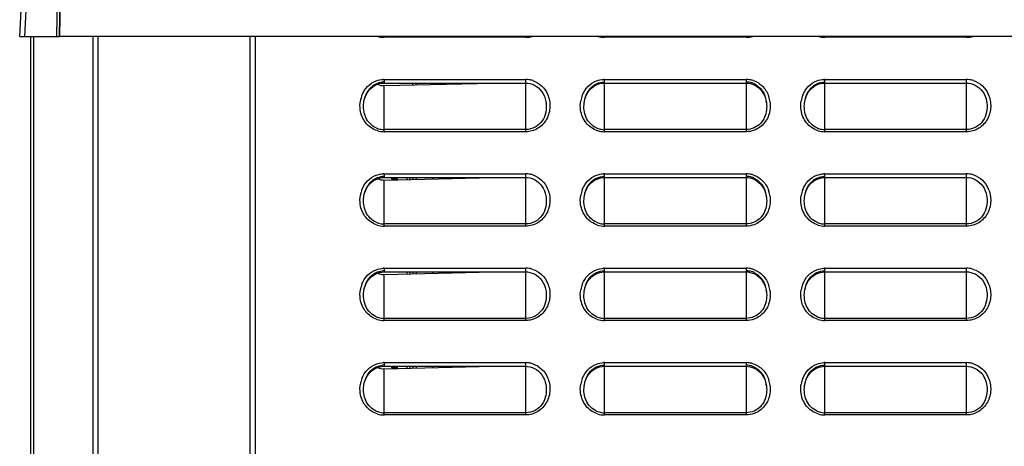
# Model space of a CAD drawing. Header units: millimetres. Extents: x 0 to 1000, y 0 to 850.
# Tile 72 of 80: x 505 to 599, y 522 to 563. Entities that reach past the tile are written whole.
import ezdxf

# ---------------------------------------------------------------- set-up
doc = ezdxf.new("R2010")
doc.units = ezdxf.units.MM
doc.header["$LTSCALE"] = 55.407407
doc.layers.get('0').update_dxf_attribs({"linetype": 'CONTINUOUS'})
for name, color, linetype in [('00_COMPONENTS', 7, 'CONTINUOUS'), ('CONGES', 7, 'CONTINUOUS'), ('DEPOUILLE', 7, 'CONTINUOUS')]:
    doc.layers.add(name, color=color, linetype=linetype)

msp = doc.modelspace()

# ---------------------------------------------------------------- linework, layer by layer
at = {"color": 7, "linetype": 'CONTINUOUS'}
for p, q in [((504.831, 561.451), (507.804, 618.182)), ((508.637, 561.451), (508.771, 569.127)), ((504.831, 561.451), (508.625, 561.451)), ((648.426, 561.451), (508.637, 561.451))]:
    msp.add_line(p, q, dxfattribs=at)
at = {"color": 9, "linetype": 'CONTINUOUS'}
for p, q in [((505.33, 561.451), (506.239, 578.788)), ((508.604, 577.397), (508.325, 561.451)), ((508.903, 577.377), (508.625, 561.451))]:
    msp.add_line(p, q, dxfattribs=at)
at = {"layer": '00_COMPONENTS', "color": 7, "linetype": 'CONTINUOUS'}
for p, q in [((505.891, 466.514), (505.891, 561.451)), ((511.804, 561.451), (511.804, 442.101)), ((526.804, 441.748), (526.804, 561.451)), ((542.304, 556.817), (542.304, 556.996)), ((542.604, 556.996), (542.604, 556.824)), ((544.204, 556.996), (544.204, 556.861)), ((540.299, 547.848), (540.447, 547.996)), ((540.299, 547.843), (540.299, 547.996)), ((540.667, 547.996), (540.814, 547.848)), ((540.814, 547.996), (540.814, 547.848)), ((541.714, 547.996), (541.714, 547.803)), ((542.014, 547.996), (542.014, 547.81)), ((542.304, 547.996), (542.304, 547.817)), ((542.604, 547.996), (542.604, 547.824)), ((544.204, 547.996), (544.204, 547.861)), ((540.814, 547.848), (540.299, 547.848)), ((540.809, 547.843), (540.299, 547.843)), ((540.809, 547.848), (540.809, 547.843)), ((541.714, 538.996), (541.714, 538.803)), ((542.014, 538.996), (542.014, 538.81)), ((542.304, 538.996), (542.304, 538.817)), ((542.604, 538.996), (542.604, 538.824)), ((544.204, 538.996), (544.204, 538.861)), ((540.299, 529.848), (540.447, 529.996)), ((540.299, 529.843), (540.299, 529.996)), ((540.814, 529.848), (540.299, 529.848)), ((540.809, 529.843), (540.299, 529.843)), ((540.667, 529.996), (540.814, 529.848)), ((540.809, 529.848), (540.809, 529.843)), ((540.814, 529.996), (540.814, 529.848)), ((541.714, 529.996), (541.714, 529.803)), ((542.014, 529.996), (542.014, 529.81)), ((542.304, 529.996), (542.304, 529.817)), ((542.604, 529.996), (542.604, 529.824)), ((544.204, 529.996), (544.204, 529.861))]:
    msp.add_line(p, q, dxfattribs=at)
at = {"layer": '00_COMPONENTS', "color": 9, "linetype": 'CONTINUOUS'}
for p, q in [((506.188, 466.505), (506.188, 561.451)), ((512.278, 561.451), (512.278, 442.509))]:
    msp.add_line(p, q, dxfattribs=at)
at = {"layer": 'CONGES', "color": 7, "linetype": 'CONTINUOUS'}
for p, q in [((527.304, 379.184), (527.304, 561.451)), ((538.156, 556.35), (538.324, 556.519)), ((538.324, 556.519), (538.508, 556.664)), ((538.508, 556.664), (538.705, 556.784)), ((538.705, 556.784), (538.912, 556.878)), ((538.912, 556.878), (539.127, 556.944)), ((539.127, 556.944), (539.344, 556.983)), ((539.344, 556.983), (539.554, 556.996)), ((539.554, 556.996), (553.054, 556.996)), ((553.054, 556.996), (553.232, 556.987)), ((553.232, 556.987), (553.452, 556.951)), ((553.452, 556.951), (553.67, 556.887)), ((553.67, 556.887), (553.881, 556.796)), ((553.881, 556.796), (554.082, 556.677)), ((554.082, 556.677), (554.27, 556.532)), ((554.27, 556.532), (554.44, 556.364)), ((559.156, 556.35), (559.324, 556.519)), ((559.324, 556.519), (559.507, 556.664)), ((559.507, 556.664), (559.705, 556.784)), ((559.705, 556.784), (559.912, 556.878)), ((559.912, 556.878), (560.126, 556.944)), ((560.126, 556.944), (560.344, 556.983)), ((560.344, 556.983), (560.554, 556.996)), ((560.554, 556.996), (574.054, 556.996)), ((574.054, 556.996), (574.231, 556.987)), ((574.231, 556.987), (574.451, 556.951)), ((574.451, 556.951), (574.669, 556.888)), ((574.669, 556.888), (574.88, 556.797)), ((574.88, 556.797), (575.081, 556.678)), ((575.081, 556.678), (575.268, 556.533)), ((575.268, 556.533), (575.439, 556.365)), ((580.156, 556.35), (580.323, 556.519)), ((580.323, 556.519), (580.507, 556.664)), ((580.507, 556.664), (580.704, 556.784)), ((580.704, 556.784), (580.912, 556.878)), ((580.912, 556.878), (581.126, 556.944)), ((581.126, 556.944), (581.344, 556.983)), ((581.344, 556.983), (581.554, 556.996)), ((581.554, 556.996), (595.054, 556.996)), ((595.054, 556.996), (595.231, 556.987)), ((595.231, 556.987), (595.452, 556.951)), ((595.452, 556.951), (595.67, 556.887)), ((595.67, 556.887), (595.881, 556.796)), ((595.881, 556.796), (596.082, 556.677)), ((596.082, 556.677), (596.269, 556.533)), ((596.269, 556.533), (596.44, 556.364)), ((537.638, 555.244), (537.694, 555.492)), ((537.694, 555.492), (537.776, 555.729)), ((537.776, 555.729), (537.881, 555.953)), ((537.881, 555.953), (538.008, 556.161)), ((538.008, 556.161), (538.156, 556.35)), ((554.44, 556.364), (554.592, 556.173)), ((554.592, 556.173), (554.722, 555.964)), ((554.722, 555.964), (554.83, 555.738)), ((554.83, 555.738), (554.913, 555.498)), ((554.913, 555.498), (554.97, 555.247)), ((558.638, 555.244), (558.694, 555.492)), ((558.694, 555.492), (558.776, 555.729)), ((558.776, 555.729), (558.881, 555.953)), ((558.881, 555.953), (559.008, 556.161)), ((559.008, 556.161), (559.156, 556.35)), ((575.439, 556.365), (575.591, 556.174)), ((575.591, 556.174), (575.722, 555.965)), ((575.722, 555.965), (575.829, 555.739)), ((575.829, 555.739), (575.912, 555.498)), ((575.912, 555.498), (575.97, 555.247)), ((579.638, 555.244), (579.694, 555.492)), ((579.694, 555.492), (579.776, 555.729)), ((579.776, 555.729), (579.881, 555.953)), ((579.881, 555.953), (580.008, 556.161)), ((580.008, 556.161), (580.156, 556.35)), ((596.44, 556.364), (596.592, 556.173)), ((596.592, 556.173), (596.722, 555.964)), ((596.722, 555.964), (596.83, 555.738)), ((596.83, 555.738), (596.913, 555.498)), ((596.913, 555.498), (596.97, 555.247)), ((537.621, 555.131), (537.638, 555.244)), ((537.621, 555.131), (537.622, 555.138)), ((554.97, 555.247), (554.987, 555.13)), ((558.621, 555.131), (558.638, 555.244)), ((558.621, 555.131), (558.622, 555.138)), ((575.97, 555.247), (575.987, 555.131)), ((575.986, 555.138), (575.987, 555.131)), ((579.621, 555.131), (579.638, 555.244)), ((579.621, 555.131), (579.622, 555.138)), ((596.97, 555.247), (596.987, 555.13)), ((538.912, 547.878), (539.127, 547.944)), ((539.127, 547.944), (539.344, 547.983)), ((539.344, 547.983), (539.554, 547.996)), ((539.554, 547.996), (553.054, 547.996)), ((553.054, 547.996), (553.232, 547.987)), ((553.232, 547.987), (553.452, 547.951)), ((553.452, 547.951), (553.67, 547.887)), ((559.912, 547.878), (560.126, 547.944)), ((560.126, 547.944), (560.344, 547.983)), ((560.344, 547.983), (560.554, 547.996)), ((560.554, 547.996), (574.054, 547.996)), ((574.054, 547.996), (574.231, 547.987)), ((574.231, 547.987), (574.451, 547.951)), ((574.451, 547.951), (574.669, 547.888)), ((580.912, 547.878), (581.126, 547.944)), ((581.126, 547.944), (581.344, 547.983)), ((581.344, 547.983), (581.554, 547.996)), ((581.554, 547.996), (595.054, 547.996)), ((595.054, 547.996), (595.231, 547.987)), ((595.231, 547.987), (595.452, 547.951)), ((595.452, 547.951), (595.67, 547.887)), ((537.881, 546.953), (538.008, 547.161)), ((538.008, 547.161), (538.156, 547.35)), ((538.156, 547.35), (538.324, 547.519)), ((538.324, 547.519), (538.508, 547.664)), ((538.508, 547.664), (538.705, 547.784)), ((538.705, 547.784), (538.912, 547.878)), ((553.67, 547.887), (553.881, 547.796)), ((553.881, 547.796), (554.082, 547.677)), ((554.082, 547.677), (554.27, 547.532)), ((554.27, 547.532), (554.44, 547.364)), ((554.44, 547.364), (554.592, 547.173)), ((554.592, 547.173), (554.722, 546.964)), ((558.881, 546.953), (559.008, 547.161)), ((559.008, 547.161), (559.156, 547.35)), ((559.156, 547.35), (559.324, 547.519)), ((559.324, 547.519), (559.507, 547.664)), ((559.507, 547.664), (559.705, 547.784)), ((559.705, 547.784), (559.912, 547.878)), ((574.669, 547.888), (574.88, 547.797)), ((574.88, 547.797), (575.081, 547.678)), ((575.081, 547.678), (575.268, 547.533)), ((575.268, 547.533), (575.439, 547.365)), ((575.439, 547.365), (575.591, 547.174)), ((575.591, 547.174), (575.722, 546.965)), ((579.881, 546.953), (580.008, 547.161)), ((580.008, 547.161), (580.156, 547.35)), ((580.156, 547.35), (580.323, 547.519)), ((580.323, 547.519), (580.507, 547.664)), ((580.507, 547.664), (580.704, 547.784)), ((580.704, 547.784), (580.912, 547.878)), ((595.67, 547.887), (595.881, 547.796)), ((595.881, 547.796), (596.082, 547.677)), ((596.082, 547.677), (596.269, 547.533)), ((596.269, 547.533), (596.44, 547.364)), ((596.44, 547.364), (596.592, 547.173)), ((596.592, 547.173), (596.722, 546.964)), ((537.621, 546.131), (537.638, 546.244)), ((537.621, 546.131), (537.622, 546.138)), ((537.638, 546.244), (537.694, 546.492)), ((537.694, 546.492), (537.776, 546.729)), ((537.776, 546.729), (537.881, 546.953)), ((554.722, 546.964), (554.83, 546.738)), ((554.83, 546.738), (554.913, 546.498)), ((554.913, 546.498), (554.97, 546.247)), ((554.97, 546.247), (554.987, 546.13)), ((558.621, 546.131), (558.638, 546.244)), ((558.621, 546.131), (558.622, 546.138)), ((558.638, 546.244), (558.694, 546.492)), ((558.694, 546.492), (558.776, 546.729)), ((558.776, 546.729), (558.881, 546.953)), ((575.722, 546.965), (575.829, 546.739)), ((575.829, 546.739), (575.912, 546.498)), ((575.912, 546.498), (575.97, 546.247)), ((575.97, 546.247), (575.987, 546.131)), ((575.986, 546.138), (575.987, 546.131)), ((579.621, 546.131), (579.638, 546.244)), ((579.621, 546.131), (579.622, 546.138)), ((579.638, 546.244), (579.694, 546.492)), ((579.694, 546.492), (579.776, 546.729)), ((579.776, 546.729), (579.881, 546.953)), ((596.722, 546.964), (596.83, 546.738)), ((596.83, 546.738), (596.913, 546.498)), ((596.913, 546.498), (596.97, 546.247)), ((596.97, 546.247), (596.987, 546.13)), ((538.324, 538.519), (538.508, 538.664)), ((538.508, 538.664), (538.705, 538.784)), ((538.705, 538.784), (538.912, 538.878)), ((538.912, 538.878), (539.127, 538.944)), ((539.127, 538.944), (539.344, 538.983)), ((539.344, 538.983), (539.554, 538.996)), ((539.554, 538.996), (553.054, 538.996)), ((553.054, 538.996), (553.232, 538.987)), ((553.232, 538.987), (553.452, 538.951)), ((553.452, 538.951), (553.67, 538.887)), ((553.67, 538.887), (553.881, 538.796)), ((553.881, 538.796), (554.082, 538.677)), ((554.082, 538.677), (554.27, 538.532)), ((559.324, 538.519), (559.507, 538.664)), ((559.507, 538.664), (559.705, 538.784)), ((559.705, 538.784), (559.912, 538.878)), ((559.912, 538.878), (560.126, 538.944)), ((560.126, 538.944), (560.344, 538.983)), ((560.344, 538.983), (560.554, 538.996)), ((560.554, 538.996), (574.054, 538.996)), ((574.054, 538.996), (574.231, 538.987)), ((574.231, 538.987), (574.451, 538.951)), ((574.451, 538.951), (574.669, 538.888)), ((574.669, 538.888), (574.88, 538.797)), ((574.88, 538.797), (575.081, 538.678)), ((575.081, 538.678), (575.268, 538.533)), ((580.323, 538.519), (580.507, 538.664)), ((580.507, 538.664), (580.704, 538.784)), ((580.704, 538.784), (580.912, 538.878)), ((580.912, 538.878), (581.126, 538.944)), ((581.126, 538.944), (581.344, 538.983)), ((581.344, 538.983), (581.554, 538.996)), ((581.554, 538.996), (595.054, 538.996)), ((595.054, 538.996), (595.231, 538.987)), ((595.231, 538.987), (595.452, 538.951)), ((595.452, 538.951), (595.67, 538.887)), ((595.67, 538.887), (595.881, 538.796)), ((595.881, 538.796), (596.082, 538.677)), ((596.082, 538.677), (596.269, 538.533)), ((537.694, 537.492), (537.776, 537.729)), ((537.776, 537.729), (537.881, 537.953)), ((537.881, 537.953), (538.008, 538.161)), ((538.008, 538.161), (538.156, 538.35)), ((538.156, 538.35), (538.324, 538.519)), ((554.27, 538.532), (554.44, 538.364)), ((554.44, 538.364), (554.592, 538.173)), ((554.592, 538.173), (554.722, 537.964)), ((554.722, 537.964), (554.83, 537.738)), ((554.83, 537.738), (554.913, 537.498)), ((558.694, 537.492), (558.776, 537.729)), ((558.776, 537.729), (558.881, 537.953)), ((558.881, 537.953), (559.008, 538.161)), ((559.008, 538.161), (559.156, 538.35)), ((559.156, 538.35), (559.324, 538.519)), ((575.268, 538.533), (575.439, 538.365)), ((575.439, 538.365), (575.591, 538.174)), ((575.591, 538.174), (575.722, 537.965)), ((575.722, 537.965), (575.829, 537.739)), ((575.829, 537.739), (575.912, 537.498)), ((579.694, 537.492), (579.776, 537.729)), ((579.776, 537.729), (579.881, 537.953)), ((579.881, 537.953), (580.008, 538.161)), ((580.008, 538.161), (580.156, 538.35)), ((580.156, 538.35), (580.323, 538.519)), ((596.269, 538.533), (596.44, 538.364)), ((596.44, 538.364), (596.592, 538.173)), ((596.592, 538.173), (596.722, 537.964)), ((596.722, 537.964), (596.83, 537.738)), ((596.83, 537.738), (596.913, 537.498)), ((537.621, 537.131), (537.638, 537.244)), ((537.621, 537.131), (537.622, 537.138)), ((537.638, 537.244), (537.694, 537.492)), ((554.913, 537.498), (554.97, 537.247)), ((554.97, 537.247), (554.987, 537.13)), ((558.621, 537.131), (558.638, 537.244)), ((558.621, 537.131), (558.622, 537.138)), ((558.638, 537.244), (558.694, 537.492)), ((575.912, 537.498), (575.97, 537.247)), ((575.97, 537.247), (575.987, 537.131)), ((575.986, 537.138), (575.987, 537.131)), ((579.621, 537.131), (579.638, 537.244)), ((579.621, 537.131), (579.622, 537.138)), ((579.638, 537.244), (579.694, 537.492)), ((596.913, 537.498), (596.97, 537.247)), ((596.97, 537.247), (596.987, 537.13)), ((537.881, 528.953), (538.008, 529.161)), ((538.008, 529.161), (538.156, 529.35)), ((538.156, 529.35), (538.324, 529.519)), ((538.324, 529.519), (538.508, 529.664)), ((538.508, 529.664), (538.705, 529.784)), ((538.705, 529.784), (538.912, 529.878)), ((538.912, 529.878), (539.127, 529.944)), ((539.127, 529.944), (539.344, 529.983)), ((539.344, 529.983), (539.554, 529.996)), ((539.554, 529.996), (553.054, 529.996)), ((553.054, 529.996), (553.232, 529.987)), ((553.232, 529.987), (553.452, 529.951)), ((553.452, 529.951), (553.67, 529.887)), ((553.67, 529.887), (553.881, 529.796)), ((553.881, 529.796), (554.082, 529.677)), ((554.082, 529.677), (554.27, 529.532)), ((554.27, 529.532), (554.44, 529.364)), ((554.44, 529.364), (554.592, 529.173)), ((554.592, 529.173), (554.722, 528.964)), ((558.881, 528.953), (559.008, 529.161)), ((559.008, 529.161), (559.156, 529.35)), ((559.156, 529.35), (559.324, 529.519)), ((559.324, 529.519), (559.507, 529.664)), ((559.507, 529.664), (559.705, 529.784)), ((559.705, 529.784), (559.912, 529.878)), ((559.912, 529.878), (560.126, 529.944)), ((560.126, 529.944), (560.344, 529.983)), ((560.344, 529.983), (560.554, 529.996)), ((560.554, 529.996), (574.054, 529.996)), ((574.054, 529.996), (574.231, 529.987)), ((574.231, 529.987), (574.451, 529.951)), ((574.451, 529.951), (574.669, 529.888)), ((574.669, 529.888), (574.88, 529.797)), ((574.88, 529.797), (575.081, 529.678)), ((575.081, 529.678), (575.268, 529.533)), ((575.268, 529.533), (575.439, 529.365)), ((575.439, 529.365), (575.591, 529.174)), ((575.591, 529.174), (575.722, 528.965)), ((579.881, 528.953), (580.008, 529.161)), ((580.008, 529.161), (580.156, 529.35)), ((580.156, 529.35), (580.323, 529.519)), ((580.323, 529.519), (580.507, 529.664)), ((580.507, 529.664), (580.704, 529.784)), ((580.704, 529.784), (580.912, 529.878)), ((580.912, 529.878), (581.126, 529.944)), ((581.126, 529.944), (581.344, 529.983)), ((581.344, 529.983), (581.554, 529.996)), ((581.554, 529.996), (595.054, 529.996)), ((595.054, 529.996), (595.231, 529.987)), ((595.231, 529.987), (595.452, 529.951)), ((595.452, 529.951), (595.67, 529.887)), ((595.67, 529.887), (595.881, 529.796)), ((595.881, 529.796), (596.082, 529.677)), ((596.082, 529.677), (596.269, 529.533)), ((596.269, 529.533), (596.44, 529.364)), ((596.44, 529.364), (596.592, 529.173)), ((596.592, 529.173), (596.722, 528.964)), ((537.621, 528.131), (537.638, 528.244)), ((537.638, 528.244), (537.694, 528.492)), ((537.694, 528.492), (537.776, 528.729)), ((537.776, 528.729), (537.881, 528.953)), ((554.722, 528.964), (554.83, 528.738)), ((554.83, 528.738), (554.913, 528.498)), ((554.913, 528.498), (554.97, 528.247)), ((554.97, 528.247), (554.987, 528.13)), ((558.621, 528.131), (558.638, 528.244)), ((558.638, 528.244), (558.694, 528.492)), ((558.694, 528.492), (558.776, 528.729)), ((558.776, 528.729), (558.881, 528.953)), ((575.722, 528.965), (575.829, 528.739)), ((575.829, 528.739), (575.912, 528.498)), ((575.912, 528.498), (575.97, 528.247)), ((575.97, 528.247), (575.987, 528.131)), ((579.621, 528.131), (579.638, 528.244)), ((579.638, 528.244), (579.694, 528.492)), ((579.694, 528.492), (579.776, 528.729)), ((579.776, 528.729), (579.881, 528.953)), ((596.722, 528.964), (596.83, 528.738)), ((596.83, 528.738), (596.913, 528.498)), ((596.913, 528.498), (596.97, 528.247)), ((596.97, 528.247), (596.987, 528.13)), ((537.621, 528.131), (537.622, 528.138)), ((558.621, 528.131), (558.622, 528.138)), ((575.986, 528.138), (575.987, 528.131)), ((579.621, 528.131), (579.622, 528.138))]:
    msp.add_line(p, q, dxfattribs=at)
at = {"layer": 'CONGES', "color": 9, "linetype": 'CONTINUOUS'}
for p, q in [((539.554, 561.359), (539.554, 561.451)), ((553.054, 561.359), (539.554, 561.359)), ((553.054, 561.359), (553.054, 561.451)), ((560.554, 561.359), (560.554, 561.451)), ((574.054, 561.359), (560.554, 561.359)), ((574.054, 561.359), (574.054, 561.451)), ((581.554, 561.359), (581.554, 561.451)), ((595.054, 561.359), (581.554, 561.359)), ((595.054, 561.359), (595.054, 561.451)), ((539.554, 557.346), (539.554, 556.996)), ((539.554, 557.346), (553.054, 557.346)), ((553.054, 552.359), (553.054, 557.346)), ((560.554, 552.359), (560.554, 557.346)), ((560.554, 557.346), (574.054, 557.346)), ((574.054, 557.346), (574.054, 552.359)), ((581.554, 552.359), (581.554, 557.346)), ((581.554, 557.346), (595.054, 557.346)), ((595.054, 552.359), (595.054, 557.346)), ((539.554, 552.359), (539.554, 556.753)), ((554.986, 555.138), (554.987, 555.13)), ((596.986, 555.138), (596.987, 555.13)), ((553.054, 552.569), (539.554, 552.569)), ((553.054, 552.359), (539.554, 552.359)), ((574.054, 552.569), (560.554, 552.569)), ((574.054, 552.359), (560.554, 552.359)), ((595.054, 552.569), (581.554, 552.569)), ((595.054, 552.359), (581.554, 552.359)), ((539.554, 548.346), (539.554, 547.996)), ((539.554, 548.346), (553.054, 548.346)), ((553.054, 543.359), (553.054, 548.346)), ((560.554, 543.359), (560.554, 548.346)), ((560.554, 548.346), (574.054, 548.346)), ((574.054, 548.346), (574.054, 543.359)), ((581.554, 543.359), (581.554, 548.346)), ((581.554, 548.346), (595.054, 548.346)), ((595.054, 543.359), (595.054, 548.346)), ((539.554, 543.359), (539.554, 547.753)), ((554.986, 546.138), (554.987, 546.13)), ((596.986, 546.138), (596.987, 546.13)), ((553.054, 543.569), (539.554, 543.569)), ((553.054, 543.359), (539.554, 543.359)), ((574.054, 543.569), (560.554, 543.569)), ((574.054, 543.359), (560.554, 543.359)), ((595.054, 543.569), (581.554, 543.569)), ((595.054, 543.359), (581.554, 543.359)), ((539.554, 539.346), (539.554, 538.996)), ((539.554, 539.346), (553.054, 539.346)), ((539.554, 534.359), (539.554, 538.753)), ((553.054, 534.359), (553.054, 539.346)), ((560.554, 534.359), (560.554, 539.346)), ((560.554, 539.346), (574.054, 539.346)), ((574.054, 539.346), (574.054, 534.359)), ((581.554, 534.359), (581.554, 539.346)), ((581.554, 539.346), (595.054, 539.346)), ((595.054, 534.359), (595.054, 539.346)), ((554.986, 537.138), (554.987, 537.13)), ((596.986, 537.138), (596.987, 537.13)), ((553.054, 534.569), (539.554, 534.569)), ((553.054, 534.359), (539.554, 534.359)), ((574.054, 534.569), (560.554, 534.569)), ((574.054, 534.359), (560.554, 534.359)), ((595.054, 534.569), (581.554, 534.569)), ((595.054, 534.359), (581.554, 534.359)), ((539.554, 530.346), (539.554, 529.996)), ((539.554, 530.346), (553.054, 530.346)), ((553.054, 525.359), (553.054, 530.346)), ((560.554, 525.359), (560.554, 530.346)), ((560.554, 530.346), (574.054, 530.346)), ((574.054, 530.346), (574.054, 525.359)), ((581.554, 525.359), (581.554, 530.346)), ((581.554, 530.346), (595.054, 530.346)), ((595.054, 525.359), (595.054, 530.346)), ((539.554, 525.359), (539.554, 529.753)), ((554.986, 528.138), (554.987, 528.13)), ((596.986, 528.138), (596.987, 528.13)), ((553.054, 525.569), (539.554, 525.569)), ((574.054, 525.569), (560.554, 525.569)), ((595.054, 525.569), (581.554, 525.569)), ((553.054, 525.359), (539.554, 525.359)), ((574.054, 525.359), (560.554, 525.359)), ((595.054, 525.359), (581.554, 525.359))]:
    msp.add_line(p, q, dxfattribs=at)
for centre, radius, start, end in [((539.557, 563.576), 2.217, 252.64429, 269.93725), ((553.052, 563.574), 2.214, 270.05038, 286.46578), ((560.556, 563.573), 2.214, 253.66669, 269.9521), ((574.052, 563.574), 2.214, 270.05025, 286.4835), ((581.557, 563.575), 2.216, 252.78306, 269.93911), ((595.052, 563.574), 2.214, 270.05039, 286.4656), ((539.554, 555.195), 2.15, 90.00032, 92.29846), ((553.053, 555.185), 2.16, 81.29799, 89.9774), ((553.052, 555.179), 2.167, 71.99803, 81.29035), ((560.554, 555.195), 2.15, 90.00045, 92.30608), ((574.054, 555.185), 2.16, 81.3577, 89.97806), ((574.052, 555.179), 2.167, 72.12513, 81.35032), ((581.554, 555.195), 2.151, 90.00051, 92.31083), ((595.053, 555.185), 2.16, 81.30175, 89.97743), ((595.052, 555.179), 2.167, 72.00602, 81.29413), ((539.981, 554.842), 2.727, 158.31581, 170.18404), ((560.983, 554.842), 2.73, 158.50354, 170.40715), ((573.601, 554.836), 2.755, 7.01546, 18.46157), ((581.985, 554.841), 2.731, 158.63224, 170.55723), ((539.557, 554.576), 2.217, 252.64429, 269.93725), ((560.557, 554.576), 2.216, 252.71975, 269.93827), ((581.557, 554.575), 2.216, 252.78306, 269.93911), ((539.554, 546.195), 2.15, 90.00032, 92.29846), ((553.053, 546.185), 2.16, 81.29799, 89.9774), ((553.052, 546.179), 2.167, 71.99803, 81.29035), ((560.554, 546.195), 2.15, 90.00045, 92.30608), ((574.054, 546.185), 2.16, 81.3577, 89.97806), ((574.052, 546.179), 2.167, 72.12513, 81.35032), ((581.554, 546.195), 2.151, 90.00051, 92.31083), ((595.053, 546.185), 2.16, 81.30175, 89.97743), ((595.052, 546.179), 2.167, 72.00602, 81.29413), ((539.981, 545.842), 2.727, 158.31581, 170.18404), ((560.983, 545.842), 2.73, 158.50354, 170.40715), ((573.601, 545.836), 2.755, 7.01546, 18.46157), ((581.985, 545.841), 2.731, 158.63224, 170.55723), ((539.557, 545.576), 2.217, 252.64429, 269.93725), ((560.557, 545.576), 2.216, 252.71975, 269.93827), ((581.557, 545.575), 2.216, 252.78306, 269.93911), ((539.554, 537.195), 2.15, 90.00032, 92.29846), ((553.053, 537.185), 2.16, 81.29799, 89.9774), ((553.052, 537.179), 2.167, 71.99803, 81.29035), ((560.554, 537.195), 2.15, 90.00045, 92.30608), ((574.054, 537.185), 2.16, 81.3577, 89.97806), ((574.052, 537.179), 2.167, 72.12513, 81.35032), ((581.554, 537.195), 2.151, 90.00051, 92.31083), ((595.053, 537.185), 2.16, 81.30175, 89.97743), ((595.052, 537.179), 2.167, 72.00602, 81.29413), ((539.981, 536.842), 2.727, 158.31581, 170.18404), ((560.983, 536.842), 2.73, 158.50354, 170.40715), ((573.601, 536.836), 2.755, 7.01546, 18.46157), ((581.985, 536.841), 2.731, 158.63224, 170.55723), ((539.557, 536.576), 2.217, 252.64429, 269.93725), ((560.557, 536.576), 2.216, 252.71975, 269.93827), ((581.557, 536.575), 2.216, 252.78306, 269.93911), ((539.554, 528.195), 2.15, 90.00032, 92.29846), ((553.053, 528.185), 2.16, 81.29799, 89.9774), ((553.052, 528.179), 2.167, 71.99803, 81.29035), ((560.554, 528.195), 2.15, 90.00045, 92.30608), ((574.054, 528.185), 2.16, 81.3577, 89.97806), ((574.052, 528.179), 2.167, 72.12513, 81.35032), ((581.554, 528.195), 2.151, 90.00051, 92.31083), ((595.053, 528.185), 2.16, 81.30175, 89.97743), ((595.052, 528.179), 2.167, 72.00602, 81.29413), ((539.981, 527.842), 2.727, 158.31581, 170.18404), ((560.983, 527.842), 2.73, 158.50354, 170.40715), ((573.601, 527.836), 2.755, 7.01546, 18.46157), ((581.985, 527.841), 2.731, 158.63224, 170.55723), ((539.557, 527.576), 2.217, 252.64429, 269.93725), ((560.557, 527.576), 2.216, 252.71975, 269.93827), ((581.557, 527.575), 2.216, 252.78306, 269.93911)]:
    msp.add_arc(centre, radius, start, end, dxfattribs=at)
at = {"layer": 'CONGES', "color": 7, "linetype": 'CONTINUOUS'}
for centre, radius, start, end in [((539.554, 555.326), 1.777, 90.00265, 95.00932), ((574.054, 555.32), 1.783, 80.73842, 89.97391), ((574.05, 555.307), 1.796, 65.54711, 80.68639), ((573.005, 554.759), 3.006, 8.60409, 9.79582), ((573.002, 554.758), 3.008, 7.24187, 8.60402), ((539.557, 554.456), 1.887, 246.5101, 261.0939), ((560.557, 554.456), 1.887, 246.6155, 261.1321), ((581.557, 554.456), 1.887, 246.70345, 261.16437), ((539.555, 554.451), 1.883, 261.12908, 269.97907), ((560.555, 554.451), 1.883, 261.16667, 269.9798), ((581.555, 554.451), 1.882, 261.19844, 269.98037), ((539.554, 546.326), 1.777, 90.00265, 95.00932), ((574.054, 546.32), 1.783, 80.73842, 89.97391), ((574.05, 546.307), 1.796, 65.54711, 80.68639), ((573.005, 545.759), 3.006, 8.60409, 9.79582), ((573.002, 545.758), 3.008, 7.24187, 8.60402), ((539.557, 545.456), 1.887, 246.5101, 261.0939), ((539.555, 545.451), 1.883, 261.12908, 269.97907), ((560.557, 545.456), 1.887, 246.6155, 261.1321), ((560.555, 545.451), 1.883, 261.16667, 269.9798), ((581.557, 545.456), 1.887, 246.70345, 261.16437), ((581.555, 545.451), 1.882, 261.19844, 269.98037), ((539.554, 537.326), 1.777, 90.00265, 95.00932), ((574.054, 537.32), 1.783, 80.73842, 89.97391), ((574.05, 537.307), 1.796, 65.54711, 80.68639), ((573.005, 536.759), 3.006, 8.60409, 9.79582), ((573.002, 536.758), 3.008, 7.24187, 8.60402), ((539.557, 536.456), 1.887, 246.5101, 261.0939), ((539.555, 536.451), 1.883, 261.12908, 269.97907), ((560.557, 536.456), 1.887, 246.6155, 261.1321), ((560.555, 536.451), 1.883, 261.16667, 269.9798), ((581.557, 536.456), 1.887, 246.70345, 261.16437), ((581.555, 536.451), 1.882, 261.19844, 269.98037), ((539.554, 528.326), 1.777, 90.00265, 95.00932), ((574.054, 528.32), 1.783, 80.73842, 89.97391), ((574.05, 528.307), 1.796, 65.54711, 80.68639), ((573.005, 527.759), 3.006, 8.60409, 9.79582), ((573.002, 527.758), 3.008, 7.24187, 8.60402), ((539.557, 527.456), 1.887, 246.5101, 261.0939), ((539.555, 527.451), 1.883, 261.12908, 269.97907), ((560.557, 527.456), 1.887, 246.6155, 261.1321), ((560.555, 527.451), 1.883, 261.16667, 269.9798), ((581.557, 527.456), 1.887, 246.70345, 261.16437), ((581.555, 527.451), 1.882, 261.19844, 269.98037)]:
    msp.add_arc(centre, radius, start, end, dxfattribs=at)
at = {"layer": 'CONGES', "color": 9, "linetype": 'CONTINUOUS'}
for points in [[(538.796, 557.208), (539.01, 557.288), (539.24, 557.335), (539.468, 557.344)], [(559.794, 557.207), (560.009, 557.288), (560.239, 557.335), (560.468, 557.344)], [(580.793, 557.207), (581.007, 557.287), (581.238, 557.335), (581.468, 557.344)], [(537.281, 554.44), (537.24, 554.726), (537.244, 555.022), (537.294, 555.307)], [(558.282, 554.429), (558.24, 554.715), (558.244, 555.012), (558.292, 555.297)], [(576.335, 555.172), (576.367, 554.908), (576.362, 554.637), (576.318, 554.375)], [(579.284, 554.419), (579.24, 554.706), (579.243, 555.003), (579.291, 555.289)], [(574.81, 552.493), (574.57, 552.406), (574.31, 552.359), (574.054, 552.359)], [(538.796, 548.208), (539.01, 548.288), (539.24, 548.335), (539.468, 548.344)], [(559.794, 548.207), (560.009, 548.288), (560.239, 548.335), (560.468, 548.344)], [(580.793, 548.207), (581.007, 548.287), (581.238, 548.335), (581.468, 548.344)], [(537.281, 545.44), (537.24, 545.726), (537.244, 546.022), (537.294, 546.307)], [(558.282, 545.429), (558.24, 545.715), (558.244, 546.012), (558.292, 546.297)], [(576.335, 546.172), (576.367, 545.908), (576.362, 545.637), (576.318, 545.375)], [(579.284, 545.419), (579.24, 545.706), (579.243, 546.003), (579.291, 546.289)], [(574.81, 543.493), (574.57, 543.406), (574.31, 543.359), (574.054, 543.359)], [(538.796, 539.208), (539.01, 539.288), (539.24, 539.335), (539.468, 539.344)], [(559.794, 539.207), (560.009, 539.288), (560.239, 539.335), (560.468, 539.344)], [(580.793, 539.207), (581.007, 539.287), (581.238, 539.335), (581.468, 539.344)], [(537.281, 536.44), (537.24, 536.726), (537.244, 537.022), (537.294, 537.307)], [(558.282, 536.429), (558.24, 536.715), (558.244, 537.012), (558.292, 537.297)], [(576.335, 537.172), (576.367, 536.908), (576.362, 536.637), (576.318, 536.375)], [(579.284, 536.419), (579.24, 536.706), (579.243, 537.003), (579.291, 537.289)], [(574.81, 534.493), (574.57, 534.406), (574.31, 534.359), (574.054, 534.359)], [(538.796, 530.208), (539.01, 530.288), (539.24, 530.335), (539.468, 530.344)], [(559.794, 530.207), (560.009, 530.288), (560.239, 530.335), (560.468, 530.344)], [(580.793, 530.207), (581.007, 530.287), (581.238, 530.335), (581.468, 530.344)], [(537.281, 527.44), (537.24, 527.726), (537.244, 528.022), (537.294, 528.307)], [(558.282, 527.429), (558.24, 527.715), (558.244, 528.012), (558.292, 528.297)], [(579.284, 527.419), (579.24, 527.706), (579.243, 528.003), (579.291, 528.289)], [(576.335, 528.172), (576.367, 527.908), (576.362, 527.637), (576.318, 527.375)], [(574.81, 525.493), (574.57, 525.406), (574.31, 525.359), (574.054, 525.359)]]:
    msp.add_open_spline(points, degree=3, dxfattribs=at)
for points, knots in [([(537.447, 555.85), (537.568, 556.153), (537.926, 556.721), (538.491, 557.094), (538.796, 557.208)], [0, 0, 0, 0, 0.50046, 1, 1, 1, 1]), ([(553.722, 557.24), (554.033, 557.138), (554.617, 556.788), (554.997, 556.23), (555.129, 555.929)], [0, 0, 0, 0, 0.49951, 1, 1, 1, 1]), ([(558.444, 555.842), (558.564, 556.146), (558.922, 556.717), (559.488, 557.092), (559.794, 557.207)], [0, 0, 0, 0, 0.500464, 1, 1, 1, 1]), ([(574.717, 557.241), (575.066, 557.129), (575.715, 556.715), (576.097, 556.057), (576.214, 555.708)], [0, 0, 0, 0, 0.499359, 1, 1, 1, 1]), ([(579.442, 555.836), (579.562, 556.142), (579.919, 556.715), (580.486, 557.091), (580.793, 557.207)], [0, 0, 0, 0, 0.500467, 1, 1, 1, 1]), ([(595.722, 557.24), (596.033, 557.139), (596.616, 556.788), (596.997, 556.231), (597.128, 555.93)], [0, 0, 0, 0, 0.499511, 1, 1, 1, 1]), ([(555.129, 555.929), (555.291, 555.558), (555.445, 554.734), (555.133, 553.522), (554.277, 552.592), (553.456, 552.359), (553.054, 552.359)], [0, 0, 0, 0, 0.250797, 0.501173, 0.750824, 1, 1, 1, 1]), ([(597.128, 555.93), (597.29, 555.56), (597.445, 554.735), (597.133, 553.522), (596.278, 552.592), (595.456, 552.359), (595.054, 552.359)], [0, 0, 0, 0, 0.250797, 0.501174, 0.750825, 1, 1, 1, 1]), ([(554.987, 555.13), (555.025, 554.832), (555.015, 554.218), (554.672, 553.351), (553.972, 552.721), (553.357, 552.569), (553.054, 552.569)], [0, 0, 0, 0, 0.24899, 0.499111, 0.74958, 1, 1, 1, 1]), ([(596.987, 555.13), (597.025, 554.831), (597.015, 554.217), (596.672, 553.351), (595.972, 552.721), (595.357, 552.569), (595.054, 552.569)], [0, 0, 0, 0, 0.24899, 0.499112, 0.749581, 1, 1, 1, 1]), ([(538.896, 552.46), (538.473, 552.593), (537.694, 553.134), (537.344, 554), (537.281, 554.44)], [0, 0, 0, 0, 0.499158, 1, 1, 1, 1]), ([(559.898, 552.459), (559.477, 552.591), (558.699, 553.128), (558.347, 553.991), (558.282, 554.429)], [0, 0, 0, 0, 0.499157, 1, 1, 1, 1]), ([(576.318, 554.375), (576.249, 553.964), (575.913, 553.158), (575.201, 552.636), (574.81, 552.493)], [0, 0, 0, 0, 0.500746, 1, 1, 1, 1]), ([(580.901, 552.459), (580.48, 552.589), (579.704, 553.124), (579.35, 553.983), (579.284, 554.419)], [0, 0, 0, 0, 0.499161, 1, 1, 1, 1]), ([(537.447, 546.85), (537.568, 547.153), (537.926, 547.721), (538.491, 548.094), (538.796, 548.208)], [0, 0, 0, 0, 0.50046, 1, 1, 1, 1]), ([(553.722, 548.24), (554.033, 548.138), (554.617, 547.788), (554.997, 547.23), (555.129, 546.929)], [0, 0, 0, 0, 0.49951, 1, 1, 1, 1]), ([(558.444, 546.842), (558.564, 547.146), (558.922, 547.717), (559.488, 548.092), (559.794, 548.207)], [0, 0, 0, 0, 0.500464, 1, 1, 1, 1]), ([(574.717, 548.241), (575.066, 548.129), (575.715, 547.715), (576.097, 547.057), (576.214, 546.708)], [0, 0, 0, 0, 0.499359, 1, 1, 1, 1]), ([(579.442, 546.836), (579.562, 547.142), (579.919, 547.715), (580.486, 548.091), (580.793, 548.207)], [0, 0, 0, 0, 0.500467, 1, 1, 1, 1]), ([(595.722, 548.24), (596.033, 548.139), (596.616, 547.788), (596.997, 547.231), (597.128, 546.93)], [0, 0, 0, 0, 0.499511, 1, 1, 1, 1]), ([(555.129, 546.929), (555.291, 546.558), (555.445, 545.734), (555.133, 544.522), (554.277, 543.592), (553.456, 543.359), (553.054, 543.359)], [0, 0, 0, 0, 0.250797, 0.501173, 0.750824, 1, 1, 1, 1]), ([(554.987, 546.13), (555.025, 545.832), (555.015, 545.218), (554.672, 544.351), (553.972, 543.721), (553.357, 543.569), (553.054, 543.569)], [0, 0, 0, 0, 0.24899, 0.499111, 0.74958, 1, 1, 1, 1]), ([(597.128, 546.93), (597.29, 546.56), (597.445, 545.735), (597.133, 544.522), (596.278, 543.592), (595.456, 543.359), (595.054, 543.359)], [0, 0, 0, 0, 0.250797, 0.501174, 0.750825, 1, 1, 1, 1]), ([(596.987, 546.13), (597.025, 545.831), (597.015, 545.217), (596.672, 544.351), (595.972, 543.721), (595.357, 543.569), (595.054, 543.569)], [0, 0, 0, 0, 0.24899, 0.499112, 0.749581, 1, 1, 1, 1]), ([(538.896, 543.46), (538.473, 543.593), (537.694, 544.134), (537.344, 545), (537.281, 545.44)], [0, 0, 0, 0, 0.499158, 1, 1, 1, 1]), ([(559.898, 543.459), (559.477, 543.591), (558.699, 544.128), (558.347, 544.991), (558.282, 545.429)], [0, 0, 0, 0, 0.499157, 1, 1, 1, 1]), ([(576.318, 545.375), (576.249, 544.964), (575.913, 544.158), (575.201, 543.636), (574.81, 543.493)], [0, 0, 0, 0, 0.500746, 1, 1, 1, 1]), ([(580.901, 543.459), (580.48, 543.589), (579.704, 544.124), (579.35, 544.983), (579.284, 545.419)], [0, 0, 0, 0, 0.499161, 1, 1, 1, 1]), ([(537.447, 537.85), (537.568, 538.153), (537.926, 538.721), (538.491, 539.094), (538.796, 539.208)], [0, 0, 0, 0, 0.50046, 1, 1, 1, 1]), ([(553.722, 539.24), (554.033, 539.138), (554.617, 538.788), (554.997, 538.23), (555.129, 537.929)], [0, 0, 0, 0, 0.49951, 1, 1, 1, 1]), ([(558.444, 537.842), (558.564, 538.146), (558.922, 538.717), (559.488, 539.092), (559.794, 539.207)], [0, 0, 0, 0, 0.500464, 1, 1, 1, 1]), ([(574.717, 539.241), (575.066, 539.129), (575.715, 538.715), (576.097, 538.057), (576.214, 537.708)], [0, 0, 0, 0, 0.499359, 1, 1, 1, 1]), ([(579.442, 537.836), (579.562, 538.142), (579.919, 538.715), (580.486, 539.091), (580.793, 539.207)], [0, 0, 0, 0, 0.500467, 1, 1, 1, 1]), ([(595.722, 539.24), (596.033, 539.139), (596.616, 538.788), (596.997, 538.231), (597.128, 537.93)], [0, 0, 0, 0, 0.499511, 1, 1, 1, 1]), ([(555.129, 537.929), (555.291, 537.558), (555.445, 536.734), (555.133, 535.522), (554.277, 534.592), (553.456, 534.359), (553.054, 534.359)], [0, 0, 0, 0, 0.250797, 0.501173, 0.750824, 1, 1, 1, 1]), ([(597.128, 537.93), (597.29, 537.56), (597.445, 536.735), (597.133, 535.522), (596.278, 534.592), (595.456, 534.359), (595.054, 534.359)], [0, 0, 0, 0, 0.250797, 0.501174, 0.750825, 1, 1, 1, 1]), ([(554.987, 537.13), (555.025, 536.832), (555.015, 536.218), (554.672, 535.351), (553.972, 534.721), (553.357, 534.569), (553.054, 534.569)], [0, 0, 0, 0, 0.24899, 0.499111, 0.74958, 1, 1, 1, 1]), ([(596.987, 537.13), (597.025, 536.831), (597.015, 536.217), (596.672, 535.351), (595.972, 534.721), (595.357, 534.569), (595.054, 534.569)], [0, 0, 0, 0, 0.24899, 0.499112, 0.749581, 1, 1, 1, 1]), ([(538.896, 534.46), (538.473, 534.593), (537.694, 535.134), (537.344, 536), (537.281, 536.44)], [0, 0, 0, 0, 0.499158, 1, 1, 1, 1]), ([(559.898, 534.459), (559.477, 534.591), (558.699, 535.128), (558.347, 535.991), (558.282, 536.429)], [0, 0, 0, 0, 0.499157, 1, 1, 1, 1]), ([(576.318, 536.375), (576.249, 535.964), (575.913, 535.158), (575.201, 534.636), (574.81, 534.493)], [0, 0, 0, 0, 0.500746, 1, 1, 1, 1]), ([(580.901, 534.459), (580.48, 534.589), (579.704, 535.124), (579.35, 535.983), (579.284, 536.419)], [0, 0, 0, 0, 0.499161, 1, 1, 1, 1]), ([(537.447, 528.85), (537.568, 529.153), (537.926, 529.721), (538.491, 530.094), (538.796, 530.208)], [0, 0, 0, 0, 0.50046, 1, 1, 1, 1]), ([(553.722, 530.24), (554.033, 530.138), (554.617, 529.788), (554.997, 529.23), (555.129, 528.929)], [0, 0, 0, 0, 0.49951, 1, 1, 1, 1]), ([(558.444, 528.842), (558.564, 529.146), (558.922, 529.717), (559.488, 530.092), (559.794, 530.207)], [0, 0, 0, 0, 0.500464, 1, 1, 1, 1]), ([(574.717, 530.241), (575.066, 530.129), (575.715, 529.715), (576.097, 529.057), (576.214, 528.708)], [0, 0, 0, 0, 0.499359, 1, 1, 1, 1]), ([(579.442, 528.836), (579.562, 529.142), (579.919, 529.715), (580.486, 530.091), (580.793, 530.207)], [0, 0, 0, 0, 0.500467, 1, 1, 1, 1]), ([(595.722, 530.24), (596.033, 530.139), (596.616, 529.788), (596.997, 529.231), (597.128, 528.93)], [0, 0, 0, 0, 0.499511, 1, 1, 1, 1]), ([(555.129, 528.929), (555.291, 528.558), (555.445, 527.734), (555.133, 526.522), (554.277, 525.592), (553.456, 525.359), (553.054, 525.359)], [0, 0, 0, 0, 0.250797, 0.501173, 0.750824, 1, 1, 1, 1]), ([(597.128, 528.93), (597.29, 528.56), (597.445, 527.735), (597.133, 526.522), (596.278, 525.592), (595.456, 525.359), (595.054, 525.359)], [0, 0, 0, 0, 0.250797, 0.501174, 0.750825, 1, 1, 1, 1]), ([(538.896, 525.46), (538.473, 525.593), (537.694, 526.134), (537.344, 527), (537.281, 527.44)], [0, 0, 0, 0, 0.499158, 1, 1, 1, 1]), ([(554.987, 528.13), (555.025, 527.832), (555.015, 527.218), (554.672, 526.351), (553.972, 525.721), (553.357, 525.569), (553.054, 525.569)], [0, 0, 0, 0, 0.24899, 0.499111, 0.74958, 1, 1, 1, 1]), ([(559.898, 525.459), (559.477, 525.591), (558.699, 526.128), (558.347, 526.991), (558.282, 527.429)], [0, 0, 0, 0, 0.499157, 1, 1, 1, 1]), ([(576.318, 527.375), (576.249, 526.964), (575.913, 526.158), (575.201, 525.636), (574.81, 525.493)], [0, 0, 0, 0, 0.500746, 1, 1, 1, 1]), ([(580.901, 525.459), (580.48, 525.589), (579.704, 526.124), (579.35, 526.983), (579.284, 527.419)], [0, 0, 0, 0, 0.499161, 1, 1, 1, 1]), ([(596.987, 528.13), (597.025, 527.831), (597.015, 527.217), (596.672, 526.351), (595.972, 525.721), (595.357, 525.569), (595.054, 525.569)], [0, 0, 0, 0, 0.24899, 0.499112, 0.749581, 1, 1, 1, 1])]:
    msp.add_open_spline(points, degree=3, knots=knots, dxfattribs=at)
at = {"layer": 'CONGES', "color": 7, "linetype": 'CONTINUOUS'}
for points, knots in [([(537.622, 555.138), (537.669, 555.504), (537.888, 556.234), (538.46, 556.775), (538.794, 556.933)], [0, 0, 0, 0, 0.499606, 1, 1, 1, 1]), ([(558.622, 555.138), (558.669, 555.503), (558.887, 556.232), (559.458, 556.774), (559.792, 556.932)], [0, 0, 0, 0, 0.499602, 1, 1, 1, 1]), ([(574.793, 556.942), (575.113, 556.797), (575.67, 556.3), (575.907, 555.616), (575.967, 555.27)], [0, 0, 0, 0, 0.500626, 1, 1, 1, 1]), ([(579.622, 555.138), (579.669, 555.503), (579.887, 556.232), (580.457, 556.773), (580.79, 556.931)], [0, 0, 0, 0, 0.499599, 1, 1, 1, 1]), ([(538.805, 552.725), (538.585, 552.82), (538.178, 553.101), (537.637, 553.906), (537.563, 554.662), (537.621, 555.131)], [0, 0, 0, 0, 0.252117, 0.504106, 1, 1, 1, 1]), ([(559.808, 552.723), (559.587, 552.819), (559.179, 553.099), (558.637, 553.904), (558.563, 554.662), (558.621, 555.131)], [0, 0, 0, 0, 0.252116, 0.504103, 1, 1, 1, 1]), ([(575.987, 555.131), (576.045, 554.666), (575.974, 553.917), (575.444, 553.115), (575.045, 552.833), (574.828, 552.735)], [0, 0, 0, 0, 0.496264, 0.748036, 1, 1, 1, 1]), ([(580.81, 552.722), (580.59, 552.817), (580.181, 553.097), (579.637, 553.903), (579.563, 554.661), (579.621, 555.131)], [0, 0, 0, 0, 0.252114, 0.5041, 1, 1, 1, 1]), ([(537.622, 546.138), (537.669, 546.504), (537.888, 547.234), (538.46, 547.775), (538.794, 547.933)], [0, 0, 0, 0, 0.499606, 1, 1, 1, 1]), ([(558.622, 546.138), (558.669, 546.503), (558.887, 547.232), (559.458, 547.774), (559.792, 547.932)], [0, 0, 0, 0, 0.499602, 1, 1, 1, 1]), ([(574.793, 547.942), (575.113, 547.797), (575.67, 547.3), (575.907, 546.616), (575.967, 546.27)], [0, 0, 0, 0, 0.500626, 1, 1, 1, 1]), ([(579.622, 546.138), (579.669, 546.503), (579.887, 547.232), (580.457, 547.773), (580.79, 547.931)], [0, 0, 0, 0, 0.499599, 1, 1, 1, 1]), ([(538.805, 543.725), (538.585, 543.82), (538.178, 544.101), (537.637, 544.906), (537.563, 545.662), (537.621, 546.131)], [0, 0, 0, 0, 0.252117, 0.504106, 1, 1, 1, 1]), ([(559.808, 543.723), (559.587, 543.819), (559.179, 544.099), (558.637, 544.904), (558.563, 545.662), (558.621, 546.131)], [0, 0, 0, 0, 0.252116, 0.504103, 1, 1, 1, 1]), ([(575.987, 546.131), (576.045, 545.666), (575.974, 544.917), (575.444, 544.115), (575.045, 543.833), (574.828, 543.735)], [0, 0, 0, 0, 0.496264, 0.748036, 1, 1, 1, 1]), ([(580.81, 543.722), (580.59, 543.817), (580.181, 544.097), (579.637, 544.903), (579.563, 545.661), (579.621, 546.131)], [0, 0, 0, 0, 0.252114, 0.5041, 1, 1, 1, 1]), ([(537.622, 537.138), (537.669, 537.504), (537.888, 538.234), (538.46, 538.775), (538.794, 538.933)], [0, 0, 0, 0, 0.499606, 1, 1, 1, 1]), ([(558.622, 537.138), (558.669, 537.503), (558.887, 538.232), (559.458, 538.774), (559.792, 538.932)], [0, 0, 0, 0, 0.499602, 1, 1, 1, 1]), ([(574.793, 538.942), (575.113, 538.797), (575.67, 538.3), (575.907, 537.616), (575.967, 537.27)], [0, 0, 0, 0, 0.500626, 1, 1, 1, 1]), ([(579.622, 537.138), (579.669, 537.503), (579.887, 538.232), (580.457, 538.773), (580.79, 538.931)], [0, 0, 0, 0, 0.499599, 1, 1, 1, 1]), ([(538.805, 534.725), (538.585, 534.82), (538.178, 535.101), (537.637, 535.906), (537.563, 536.662), (537.621, 537.131)], [0, 0, 0, 0, 0.252117, 0.504106, 1, 1, 1, 1]), ([(559.808, 534.723), (559.587, 534.819), (559.179, 535.099), (558.637, 535.904), (558.563, 536.662), (558.621, 537.131)], [0, 0, 0, 0, 0.252116, 0.504103, 1, 1, 1, 1]), ([(575.987, 537.131), (576.045, 536.666), (575.974, 535.917), (575.444, 535.115), (575.045, 534.833), (574.828, 534.735)], [0, 0, 0, 0, 0.496264, 0.748036, 1, 1, 1, 1]), ([(580.81, 534.722), (580.59, 534.817), (580.181, 535.097), (579.637, 535.903), (579.563, 536.661), (579.621, 537.131)], [0, 0, 0, 0, 0.252114, 0.5041, 1, 1, 1, 1]), ([(537.622, 528.138), (537.669, 528.504), (537.888, 529.234), (538.46, 529.775), (538.794, 529.933)], [0, 0, 0, 0, 0.499606, 1, 1, 1, 1]), ([(558.622, 528.138), (558.669, 528.503), (558.887, 529.232), (559.458, 529.774), (559.792, 529.932)], [0, 0, 0, 0, 0.499602, 1, 1, 1, 1]), ([(574.793, 529.942), (575.113, 529.797), (575.67, 529.3), (575.907, 528.616), (575.967, 528.27)], [0, 0, 0, 0, 0.500626, 1, 1, 1, 1]), ([(579.622, 528.138), (579.669, 528.503), (579.887, 529.232), (580.457, 529.773), (580.79, 529.931)], [0, 0, 0, 0, 0.499599, 1, 1, 1, 1]), ([(538.805, 525.725), (538.585, 525.82), (538.178, 526.101), (537.637, 526.906), (537.563, 527.662), (537.621, 528.131)], [0, 0, 0, 0, 0.252117, 0.504106, 1, 1, 1, 1]), ([(559.808, 525.723), (559.587, 525.819), (559.179, 526.099), (558.637, 526.904), (558.563, 527.662), (558.621, 528.131)], [0, 0, 0, 0, 0.252116, 0.504103, 1, 1, 1, 1]), ([(575.987, 528.131), (576.045, 527.666), (575.974, 526.917), (575.444, 526.115), (575.045, 525.833), (574.828, 525.735)], [0, 0, 0, 0, 0.496264, 0.748036, 1, 1, 1, 1]), ([(580.81, 525.722), (580.59, 525.817), (580.181, 526.097), (579.637, 526.903), (579.563, 527.661), (579.621, 528.131)], [0, 0, 0, 0, 0.252114, 0.5041, 1, 1, 1, 1])]:
    msp.add_open_spline(points, degree=3, knots=knots, dxfattribs=at)
for points in [[(538.794, 556.933), (538.983, 557.022), (539.191, 557.078), (539.399, 557.096)], [(559.792, 556.932), (560.027, 557.043), (560.294, 557.103), (560.554, 557.103)], [(580.79, 556.931), (581.026, 557.043), (581.293, 557.103), (581.554, 557.103)], [(574.828, 552.735), (574.588, 552.627), (574.318, 552.569), (574.054, 552.569)], [(538.794, 547.933), (538.983, 548.022), (539.191, 548.078), (539.399, 548.096)], [(559.792, 547.932), (560.027, 548.043), (560.294, 548.103), (560.554, 548.103)], [(580.79, 547.931), (581.026, 548.043), (581.293, 548.103), (581.554, 548.103)], [(574.828, 543.735), (574.588, 543.627), (574.318, 543.569), (574.054, 543.569)], [(538.794, 538.933), (538.983, 539.022), (539.191, 539.078), (539.399, 539.096)], [(559.792, 538.932), (560.027, 539.043), (560.294, 539.103), (560.554, 539.103)], [(580.79, 538.931), (581.026, 539.043), (581.293, 539.103), (581.554, 539.103)], [(574.828, 534.735), (574.588, 534.627), (574.318, 534.569), (574.054, 534.569)], [(559.792, 529.932), (560.027, 530.043), (560.294, 530.103), (560.554, 530.103)], [(580.79, 529.931), (581.026, 530.043), (581.293, 530.103), (581.554, 530.103)], [(538.794, 529.933), (538.983, 530.022), (539.191, 530.078), (539.399, 530.096)], [(574.828, 525.735), (574.588, 525.627), (574.318, 525.569), (574.054, 525.569)]]:
    msp.add_open_spline(points, degree=3, dxfattribs=at)
at = {"layer": 'DEPOUILLE', "color": 7, "linetype": 'CONTINUOUS'}
for p, q in [((539.554, 556.753), (549.93, 556.996)), ((539.554, 547.753), (549.93, 547.996)), ((539.554, 538.753), (549.93, 538.996)), ((539.554, 529.753), (549.93, 529.996))]:
    msp.add_line(p, q, dxfattribs=at)
for points in [[(538.918, 556.877), (539.116, 556.791), (539.338, 556.747), (539.554, 556.753)], [(538.918, 547.877), (539.116, 547.791), (539.338, 547.747), (539.554, 547.753)], [(538.918, 538.877), (539.116, 538.791), (539.338, 538.747), (539.554, 538.753)], [(538.918, 529.877), (539.116, 529.791), (539.338, 529.747), (539.554, 529.753)]]:
    msp.add_open_spline(points, degree=3, dxfattribs=at)

doc.saveas('drawing.dxf')
